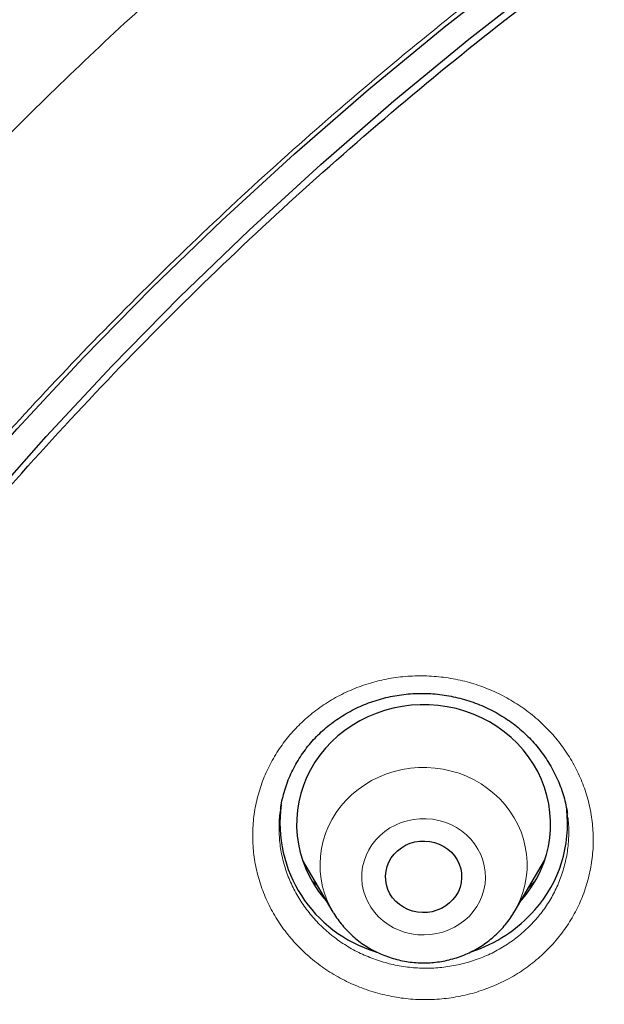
# Model space of a CAD drawing. Header units: millimetres. Extents: x 8 to 971, y 12 to 977.
# Tile 152 of 196: x 308.73 to 315.63, y 818.37 to 829.99. Entities that reach past the tile are written whole.
import ezdxf

# ---------------------------------------------------------------- set-up
doc = ezdxf.new("R2010")
doc.units = ezdxf.units.MM

msp = doc.modelspace()

# ---------------------------------------------------------------- linework, layer by layer
at = {"color": 7, "linetype": 'Continuous', "lineweight": 30}
for p, q in [((315.195, 820.619), (315.192, 820.637)), ((312.069, 820.069), (312.429, 819.459)), ((314.568, 819.459), (314.928, 820.069)), ((312.432, 819.454), (312.429, 819.459)), ((314.568, 819.459), (314.564, 819.452))]:
    msp.add_line(p, q, dxfattribs=at)
at = {"color": 252, "linetype": 'Continuous', "lineweight": 0}
msp.add_line((312.249, 819.765), (312.182, 819.829), dxfattribs=at)
at = {"color": 7, "linetype": 'Continuous', "lineweight": 30, "flags": 128}
for points in [[(303.317, 817.805), (303.899, 818.781), (304.507, 819.741), (305.142, 820.687), (305.803, 821.617), (306.49, 822.53), (307.202, 823.426), (307.938, 824.304), (308.699, 825.163), (309.484, 826.004), (310.291, 826.825), (311.122, 827.626), (311.974, 828.406), (312.848, 829.165), (313.742, 829.902), (314.657, 830.617)], [(303.713, 817.785), (304.288, 818.75), (304.891, 819.702), (305.519, 820.638), (306.174, 821.558), (306.854, 822.462), (307.559, 823.349), (308.288, 824.219), (309.041, 825.07), (309.818, 825.902), (310.618, 826.715), (311.44, 827.508), (312.284, 828.281), (313.149, 829.032), (314.034, 829.762), (314.94, 830.47)], [(314.643, 819.586), (314.658, 819.603), (314.723, 819.683), (314.782, 819.767), (314.834, 819.855), (314.879, 819.946), (314.918, 820.04), (314.949, 820.136), (314.972, 820.234), (314.989, 820.334), (314.997, 820.434), (314.998, 820.535), (314.991, 820.635), (314.977, 820.735), (314.955, 820.833), (314.926, 820.93), (314.89, 821.025), (314.846, 821.117), (314.795, 821.205), (314.738, 821.29), (314.675, 821.372), (314.606, 821.448), (314.531, 821.52), (314.45, 821.587), (314.365, 821.648), (314.276, 821.703), (314.182, 821.752), (314.085, 821.794), (313.985, 821.83), (313.883, 821.86), (313.778, 821.882), (313.672, 821.897), (313.566, 821.905), (313.458, 821.906), (313.352, 821.9), (313.245, 821.886), (313.141, 821.866), (313.038, 821.838), (312.937, 821.804), (312.839, 821.763), (312.745, 821.716), (312.654, 821.662), (312.568, 821.602), (312.486, 821.537), (312.41, 821.467), (312.339, 821.391), (312.274, 821.311), (312.215, 821.227), (312.163, 821.139), (312.118, 821.048), (312.08, 820.954), (312.049, 820.858), (312.025, 820.76), (312.009, 820.66), (312, 820.56), (311.999, 820.459), (312.006, 820.359), (312.02, 820.259), (312.042, 820.161), (312.071, 820.064), (312.108, 819.969), (312.151, 819.877), (312.202, 819.789), (312.259, 819.703), (312.322, 819.622), (312.354, 819.586)], [(313.846, 819.606), (313.806, 819.566), (313.761, 819.531), (313.711, 819.502), (313.657, 819.479), (313.601, 819.463), (313.543, 819.454), (313.484, 819.452), (313.425, 819.457), (313.368, 819.47), (313.313, 819.489), (313.261, 819.515), (313.213, 819.548), (313.17, 819.585), (313.133, 819.628), (313.102, 819.675), (313.077, 819.725), (313.06, 819.778), (313.051, 819.833), (313.049, 819.888), (313.055, 819.943), (313.068, 819.997), (313.089, 820.049), (313.116, 820.098), (313.151, 820.143), (313.191, 820.183), (313.237, 820.218), (313.287, 820.247), (313.34, 820.27), (313.396, 820.286), (313.455, 820.295), (313.513, 820.297), (313.572, 820.292), (313.629, 820.279), (313.684, 820.26), (313.736, 820.234), (313.784, 820.201), (313.827, 820.164), (313.864, 820.121), (313.895, 820.074), (313.92, 820.023), (313.937, 819.97), (313.946, 819.916), (313.948, 819.861), (313.943, 819.806), (313.929, 819.752), (313.909, 819.7), (313.881, 819.651), (313.846, 819.606)]]:
    msp.add_lwpolyline(points, dxfattribs=at)
at = {"color": 252, "linetype": 'Continuous', "lineweight": 0, "flags": 128}
for points in [[(312.429, 819.459), (312.406, 819.499), (312.366, 819.583), (312.333, 819.669), (312.307, 819.757), (312.289, 819.846), (312.279, 819.937), (312.276, 820.029), (312.281, 820.12), (312.293, 820.21), (312.314, 820.3), (312.341, 820.387), (312.377, 820.473), (312.419, 820.555), (312.468, 820.634), (312.523, 820.709), (312.585, 820.779), (312.652, 820.845), (312.725, 820.906), (312.803, 820.961), (312.885, 821.01), (312.971, 821.052), (313.06, 821.089), (313.152, 821.118), (313.247, 821.14), (313.343, 821.155), (313.439, 821.164), (313.537, 821.164), (313.634, 821.158), (313.73, 821.144), (313.824, 821.123), (313.917, 821.096), (314.007, 821.061), (314.094, 821.02), (314.177, 820.972), (314.255, 820.918), (314.329, 820.859), (314.398, 820.794), (314.461, 820.725), (314.518, 820.651), (314.568, 820.572), (314.612, 820.491), (314.649, 820.406), (314.678, 820.319), (314.7, 820.23), (314.714, 820.14), (314.721, 820.049), (314.72, 819.957), (314.711, 819.866), (314.695, 819.776), (314.671, 819.688), (314.639, 819.601), (314.6, 819.517), (314.568, 819.459)], [(312.934, 820.31), (312.889, 820.253), (312.851, 820.192), (312.82, 820.128), (312.796, 820.061), (312.779, 819.992), (312.77, 819.922), (312.769, 819.851), (312.775, 819.781), (312.789, 819.711), (312.811, 819.644), (312.84, 819.578), (312.875, 819.516), (312.918, 819.458), (312.967, 819.404), (313.021, 819.355), (313.08, 819.312), (313.144, 819.274), (313.212, 819.243), (313.282, 819.219), (313.355, 819.201), (313.429, 819.191), (313.505, 819.188), (313.58, 819.192), (313.654, 819.204), (313.726, 819.222), (313.797, 819.248), (313.864, 819.28), (313.927, 819.318), (313.985, 819.363), (314.039, 819.412), (314.086, 819.467), (314.128, 819.526), (314.163, 819.588), (314.19, 819.654), (314.211, 819.722), (314.224, 819.792), (314.229, 819.862), (314.226, 819.933), (314.216, 820.003), (314.198, 820.072), (314.173, 820.138), (314.141, 820.202), (314.101, 820.262), (314.056, 820.318), (314.004, 820.37), (313.947, 820.416), (313.886, 820.457), (313.82, 820.491), (313.751, 820.519), (313.679, 820.54), (313.605, 820.553), (313.53, 820.56), (313.455, 820.56), (313.38, 820.552), (313.307, 820.537), (313.235, 820.515), (313.167, 820.486), (313.102, 820.451), (313.041, 820.409), (312.985, 820.362), (312.934, 820.31)], [(314.564, 819.452), (314.555, 819.437), (314.548, 819.427)]]:
    msp.add_lwpolyline(points, dxfattribs=at)
at = {"color": 7, "linetype": 'Continuous', "lineweight": 30}
for centre, radius, start, end in [((313.395, 820.515), 1.593, 172.3391, 253.1581), ((313.666, 820.5), 1.533, 318.4662, 6.6584), ((313.532, 820.613), 1.707, 288.1031, 318.591)]:
    msp.add_arc(centre, radius, start, end, dxfattribs=at)
for points, knots in [([(390.437, 808.93), (390.435, 808.955), (390.432, 809.01), (390.426, 809.107), (390.42, 809.216), (390.412, 809.343), (390.402, 809.487), (390.391, 809.646), (390.377, 809.821), (390.362, 810.01), (390.345, 810.214), (390.326, 810.432), (390.302, 810.688), (390.273, 810.966), (390.242, 811.254), (390.212, 811.516), (390.184, 811.75), (390.16, 811.941), (390.14, 812.09), (390.126, 812.198), (390.115, 812.281), (390.105, 812.35), (390.096, 812.419), (390.084, 812.502), (390.069, 812.606), (390.05, 812.734), (390.028, 812.885), (390.002, 813.052), (389.975, 813.228), (389.922, 813.556), (389.839, 814.039), (389.718, 814.684), (389.582, 815.35), (389.432, 816.033), (389.267, 816.726), (389.074, 817.481), (388.848, 818.298), (388.655, 818.945), (388.523, 819.364), (388.465, 819.548), (388.41, 819.716), (388.361, 819.866), (388.317, 819.999), (388.278, 820.115), (388.246, 820.211), (388.22, 820.287), (388.199, 820.347), (388.183, 820.394), (388.168, 820.438), (388.15, 820.489), (388.127, 820.556), (388.098, 820.639), (388.06, 820.746), (388.013, 820.878), (387.956, 821.037), (387.891, 821.214), (387.819, 821.41), (387.737, 821.629), (387.644, 821.872), (387.54, 822.139), (387.426, 822.425), (387.306, 822.719), (387.184, 823.013), (387.041, 823.351), (386.877, 823.729), (386.691, 824.142), (386.506, 824.545), (386.321, 824.937), (386.137, 825.316), (385.959, 825.673), (385.788, 826.009), (385.624, 826.326), (385.467, 826.622), (385.318, 826.899), (385.177, 827.157), (385.039, 827.405), (384.855, 827.73), (384.62, 828.138), (384.329, 828.627), (384.026, 829.122), (383.784, 829.505), (383.61, 829.776), (383.507, 829.935), (383.403, 830.093), (383.301, 830.247), (383.206, 830.389), (383.12, 830.517), (383.044, 830.629), (382.975, 830.731), (382.912, 830.823), (382.855, 830.905), (382.807, 830.975), (382.771, 831.027), (382.744, 831.065), (382.722, 831.097), (382.695, 831.135), (382.663, 831.182), (382.624, 831.237), (382.568, 831.317), (382.492, 831.423), (382.393, 831.562), (382.279, 831.721), (382.148, 831.901), (382, 832.101), (381.836, 832.322), (381.654, 832.563), (381.455, 832.823), (381.237, 833.103), (381.004, 833.398), (380.762, 833.698), (380.494, 834.026), (380.204, 834.373), (379.893, 834.737), (379.553, 835.127), (379.186, 835.537), (378.793, 835.966), (378.411, 836.372), (378.04, 836.757), (377.681, 837.121), (377.335, 837.464), (377.002, 837.788), (376.705, 838.071), (376.437, 838.322), (376.191, 838.548), (375.938, 838.779), (375.638, 839.048), (375.287, 839.356), (374.882, 839.704), (374.453, 840.063), (374.001, 840.432), (373.526, 840.811), (373.108, 841.135), (372.756, 841.402), (372.481, 841.607), (372.215, 841.803), (371.964, 841.984), (371.734, 842.149), (371.523, 842.299), (371.331, 842.432), (371.158, 842.552), (371.019, 842.648), (370.911, 842.721), (370.83, 842.776), (370.757, 842.825), (370.692, 842.869), (370.637, 842.906), (370.593, 842.935), (370.56, 842.958), (370.52, 842.984), (370.462, 843.023), (370.378, 843.079), (370.27, 843.149), (370.14, 843.235), (369.986, 843.335), (369.811, 843.447), (369.622, 843.568), (369.386, 843.716), (369.106, 843.89), (368.725, 844.123), (368.275, 844.392), (367.753, 844.695), (367.208, 845.001), (366.642, 845.311), (366.053, 845.622), (365.441, 845.935), (364.784, 846.258), (364.085, 846.589), (363.352, 846.922), (362.615, 847.241), (361.877, 847.546), (361.055, 847.87), (360.148, 848.208), (359.156, 848.554), (358.166, 848.875), (357.179, 849.172), (356.197, 849.446), (355.288, 849.68), (354.454, 849.878), (353.699, 850.045), (352.955, 850.197), (352.225, 850.336), (351.509, 850.461), (350.761, 850.58), (349.985, 850.692), (349.183, 850.795), (348.402, 850.882), (347.643, 850.954), (346.952, 851.01), (346.314, 851.053), (345.716, 851.086), (345.098, 851.113), (344.46, 851.133), (343.771, 851.145), (343.03, 851.147), (342.235, 851.137), (341.414, 851.114), (340.678, 851.08), (340.037, 851.042), (339.501, 851.005), (338.976, 850.962), (338.463, 850.915), (337.883, 850.856), (337.242, 850.783), (336.545, 850.693), (335.875, 850.598), (335.231, 850.497), (334.614, 850.393), (334.085, 850.296), (333.632, 850.21), (333.243, 850.132), (332.843, 850.048), (332.43, 849.959), (331.958, 849.852), (331.422, 849.725), (330.822, 849.575), (330.223, 849.417), (329.628, 849.252), (329.037, 849.081), (328.43, 848.897), (327.807, 848.698), (327.169, 848.486), (326.437, 848.231), (325.615, 847.928), (324.706, 847.573), (323.795, 847.196), (322.882, 846.795), (321.968, 846.372), (321.053, 845.924), (320.329, 845.551), (319.791, 845.263), (319.44, 845.072), (319.089, 844.877), (318.745, 844.682), (318.415, 844.491), (318.106, 844.309), (317.818, 844.137), (317.548, 843.973), (317.296, 843.818), (317.063, 843.672), (316.852, 843.539), (316.663, 843.419), (316.497, 843.312), (316.359, 843.221), (316.246, 843.147), (316.156, 843.088), (316.076, 843.035), (315.997, 842.983), (315.908, 842.923), (315.802, 842.853), (315.679, 842.769), (315.536, 842.673), (315.352, 842.546), (315.127, 842.39), (314.861, 842.204), (314.581, 842.003), (314.284, 841.788), (313.973, 841.559), (313.647, 841.314), (313.306, 841.054), (312.952, 840.778), (312.584, 840.485), (312.087, 840.081), (311.476, 839.569), (310.787, 838.966), (310.142, 838.38), (309.539, 837.812), (308.96, 837.245), (308.403, 836.68), (307.868, 836.119), (307.354, 835.562), (306.863, 835.011), (306.412, 834.488), (305.999, 833.995), (305.623, 833.533), (305.263, 833.08), (304.933, 832.654), (304.631, 832.254), (304.409, 831.952), (304.248, 831.731), (304.147, 831.591), (304.054, 831.461), (303.974, 831.348), (303.908, 831.255), (303.854, 831.179), (303.811, 831.117), (303.779, 831.071), (303.756, 831.038), (303.736, 831.01), (303.712, 830.975), (303.677, 830.924), (303.63, 830.856), (303.573, 830.772), (303.509, 830.679), (303.44, 830.578), (303.368, 830.471), (303.27, 830.325), (303.143, 830.134), (302.986, 829.894), (302.817, 829.633), (302.638, 829.351), (302.448, 829.047), (302.258, 828.737), (302.07, 828.426), (301.889, 828.119), (301.709, 827.808), (301.534, 827.501), (301.366, 827.199), (301.203, 826.903), (301.004, 826.534), (300.774, 826.096), (300.519, 825.594), (300.287, 825.122), (300.077, 824.681), (299.885, 824.269), (299.704, 823.868), (299.528, 823.468), (299.353, 823.058), (299.158, 822.587), (298.944, 822.052), (298.772, 821.603), (298.657, 821.294), (298.6, 821.138), (298.547, 820.992), (298.5, 820.863), (298.46, 820.75), (298.426, 820.654), (298.399, 820.576), (298.378, 820.515), (298.361, 820.468), (298.348, 820.428), (298.334, 820.389), (298.318, 820.341), (298.299, 820.286), (298.269, 820.197), (298.225, 820.068), (298.166, 819.892), (298.103, 819.697), (298.035, 819.487), (297.963, 819.261), (297.887, 819.014), (297.805, 818.745), (297.72, 818.456), (297.603, 818.053), (297.461, 817.535), (297.296, 816.903), (297.138, 816.252), (296.986, 815.582), (296.873, 815.042), (296.794, 814.64), (296.744, 814.38), (296.696, 814.118), (296.65, 813.86), (296.607, 813.612), (296.567, 813.369), (296.53, 813.135), (296.495, 812.913), (296.466, 812.717), (296.444, 812.566), (296.429, 812.457), (296.419, 812.384), (296.411, 812.326), (296.404, 812.278), (296.397, 812.228), (296.389, 812.166), (296.378, 812.083), (296.364, 811.98), (296.349, 811.863), (296.333, 811.732), (296.316, 811.59), (296.298, 811.436), (296.28, 811.278), (296.262, 811.121), (296.246, 810.967), (296.23, 810.816), (296.212, 810.63), (296.191, 810.412), (296.169, 810.163), (296.15, 809.923), (296.132, 809.693), (296.116, 809.477), (296.103, 809.275), (296.091, 809.091), (296.085, 808.973), (296.082, 808.917)], [0, 0, 0, 0, 0.000538, 0.001173, 0.002001, 0.00294, 0.003999, 0.005176, 0.006474, 0.007864, 0.00937, 0.010991, 0.012707, 0.015039, 0.017172, 0.019108, 0.020845, 0.022384, 0.02336, 0.024168, 0.024785, 0.025223, 0.025708, 0.026323, 0.027068, 0.028038, 0.029164, 0.030442, 0.031771, 0.033115, 0.037773, 0.042606, 0.047612, 0.052782, 0.058028, 0.063333, 0.069974, 0.076706, 0.078226, 0.079651, 0.080945, 0.082106, 0.083135, 0.084032, 0.084797, 0.085358, 0.085818, 0.086176, 0.086459, 0.086842, 0.087362, 0.088017, 0.08878, 0.089871, 0.091108, 0.092492, 0.094023, 0.095701, 0.097641, 0.099746, 0.102016, 0.104397, 0.106732, 0.109008, 0.112469, 0.115787, 0.118962, 0.122206, 0.125286, 0.128203, 0.130955, 0.133544, 0.136007, 0.1383, 0.140425, 0.142456, 0.144505, 0.148584, 0.152734, 0.156956, 0.16125, 0.162614, 0.163986, 0.165364, 0.166737, 0.16802, 0.169093, 0.170079, 0.170976, 0.171785, 0.172506, 0.173139, 0.173627, 0.1739, 0.17415, 0.174482, 0.174895, 0.17539, 0.175967, 0.177007, 0.178239, 0.179661, 0.181275, 0.18308, 0.185076, 0.187264, 0.189637, 0.1922, 0.194953, 0.197789, 0.200571, 0.204128, 0.20759, 0.210957, 0.215316, 0.219504, 0.22352, 0.227365, 0.231038, 0.234541, 0.237872, 0.241032, 0.243395, 0.245761, 0.248218, 0.250767, 0.254419, 0.258244, 0.262241, 0.266411, 0.270754, 0.275269, 0.277723, 0.280215, 0.282589, 0.284791, 0.286822, 0.28865, 0.290313, 0.29181, 0.293142, 0.293904, 0.294599, 0.295226, 0.295787, 0.296275, 0.296648, 0.296897, 0.297133, 0.297661, 0.298383, 0.299298, 0.300407, 0.301709, 0.303205, 0.304831, 0.306486, 0.30914, 0.31186, 0.315995, 0.320274, 0.324698, 0.329265, 0.333977, 0.338832, 0.343832, 0.349496, 0.3552, 0.360861, 0.366479, 0.372055, 0.379513, 0.386894, 0.394198, 0.401424, 0.408573, 0.415644, 0.421146, 0.426571, 0.431881, 0.437079, 0.442162, 0.447133, 0.452947, 0.458597, 0.464085, 0.469408, 0.474568, 0.478612, 0.482793, 0.487111, 0.491567, 0.49616, 0.501533, 0.507084, 0.512811, 0.518714, 0.522511, 0.526271, 0.529951, 0.53355, 0.537068, 0.542155, 0.547065, 0.551796, 0.556348, 0.560723, 0.56492, 0.567641, 0.570395, 0.57325, 0.576207, 0.579266, 0.583426, 0.58776, 0.592268, 0.596441, 0.600753, 0.605203, 0.609793, 0.614522, 0.619354, 0.626133, 0.632994, 0.639937, 0.646962, 0.65407, 0.661259, 0.668531, 0.671353, 0.674187, 0.677033, 0.679877, 0.682588, 0.685131, 0.687508, 0.689718, 0.691854, 0.693807, 0.695578, 0.697165, 0.698569, 0.69979, 0.700689, 0.701454, 0.702086, 0.702726, 0.70348, 0.704372, 0.705431, 0.706655, 0.708045, 0.710202, 0.712508, 0.714965, 0.717571, 0.720327, 0.723232, 0.726288, 0.729493, 0.732849, 0.736348, 0.743218, 0.749945, 0.756011, 0.761955, 0.767778, 0.773479, 0.77906, 0.78452, 0.789858, 0.795046, 0.799479, 0.803787, 0.80797, 0.812028, 0.815497, 0.818868, 0.820166, 0.821448, 0.822626, 0.823652, 0.824451, 0.825124, 0.825672, 0.826093, 0.826337, 0.826547, 0.826853, 0.827263, 0.827886, 0.828647, 0.829476, 0.830359, 0.831297, 0.83229, 0.834199, 0.836283, 0.838542, 0.840975, 0.843583, 0.846366, 0.84889, 0.851531, 0.854158, 0.856731, 0.859252, 0.86172, 0.864136, 0.868428, 0.872544, 0.876483, 0.879952, 0.883271, 0.886443, 0.889617, 0.892883, 0.896242, 0.900816, 0.905551, 0.906818, 0.908074, 0.909215, 0.910226, 0.911107, 0.911858, 0.912453, 0.91293, 0.913289, 0.913546, 0.913845, 0.914215, 0.914649, 0.91513, 0.916288, 0.917651, 0.919218, 0.92079, 0.922526, 0.924424, 0.926486, 0.928711, 0.931064, 0.935741, 0.940543, 0.945472, 0.950526, 0.955706, 0.957637, 0.959585, 0.96155, 0.963522, 0.965387, 0.967112, 0.968963, 0.970619, 0.97208, 0.973344, 0.973977, 0.974529, 0.974963, 0.975279, 0.975598, 0.976062, 0.976675, 0.977438, 0.97835, 0.979291, 0.98035, 0.981522, 0.982704, 0.983865, 0.985004, 0.986123, 0.987221, 0.989129, 0.990969, 0.992743, 0.994449, 0.996061, 0.99752, 0.998831, 1, 1, 1, 1]), ([(340.08, 755.314), (338.877, 755.42), (336.473, 755.633), (332.915, 756.297), (329.422, 757.208), (326.048, 758.376), (322.809, 759.778), (319.723, 761.402), (316.782, 763.249), (314.004, 765.307), (311.407, 767.563), (309.006, 770.004), (306.816, 772.614), (304.851, 775.377), (303.123, 778.277), (301.642, 781.296), (300.418, 784.414), (299.458, 787.613), (298.768, 790.873), (298.352, 794.173), (298.213, 797.494), (298.352, 800.816), (298.768, 804.116), (299.458, 807.376), (300.418, 810.575), (301.642, 813.693), (303.123, 816.712), (304.851, 819.612), (306.816, 822.375), (309.006, 824.985), (311.407, 827.426), (314.004, 829.682), (316.782, 831.74), (319.723, 833.586), (322.809, 835.21), (326.021, 836.602), (329.339, 837.752), (332.744, 838.655), (336.213, 839.303), (339.725, 839.694), (343.26, 839.824), (346.794, 839.694), (350.306, 839.303), (353.775, 838.655), (357.18, 837.752), (360.498, 836.602), (363.71, 835.21), (366.796, 833.586), (369.737, 831.74), (372.515, 829.682), (375.112, 827.426), (377.513, 824.985), (379.703, 822.375), (381.668, 819.612), (383.396, 816.712), (384.877, 813.693), (386.101, 810.575), (387.061, 807.376), (387.751, 804.116), (388.167, 800.816), (388.306, 797.494), (388.167, 794.173), (387.751, 790.873), (387.061, 787.613), (386.101, 784.414), (384.877, 781.296), (383.396, 778.277), (381.668, 775.377), (379.703, 772.614), (377.513, 770.004), (375.112, 767.563), (372.515, 765.307), (369.737, 763.249), (366.796, 761.402), (363.71, 759.778), (360.471, 758.376), (357.097, 757.208), (353.604, 756.297), (350.047, 755.633), (347.642, 755.42), (346.439, 755.314)], [0, 0, 0, 0, 0.013106, 0.026212, 0.039318, 0.052424, 0.065212, 0.078, 0.090788, 0.103576, 0.116364, 0.129151, 0.141939, 0.154727, 0.167515, 0.180303, 0.193091, 0.205879, 0.218667, 0.231454, 0.244242, 0.25703, 0.269818, 0.282606, 0.295394, 0.308182, 0.32097, 0.333758, 0.346545, 0.359333, 0.372121, 0.384909, 0.397697, 0.410485, 0.423273, 0.436061, 0.448848, 0.461636, 0.474424, 0.487212, 0.5, 0.512788, 0.525576, 0.538364, 0.551152, 0.563939, 0.576727, 0.589515, 0.602303, 0.615091, 0.627879, 0.640667, 0.653455, 0.666242, 0.67903, 0.691818, 0.704606, 0.717394, 0.730182, 0.74297, 0.755758, 0.768546, 0.781333, 0.794121, 0.806909, 0.819697, 0.832485, 0.845273, 0.858061, 0.870849, 0.883636, 0.896424, 0.909212, 0.922, 0.934788, 0.947576, 0.960682, 0.973788, 0.986894, 1, 1, 1, 1]), ([(311.811, 820.685), (311.812, 820.689), (311.816, 820.727), (311.832, 820.797), (311.858, 820.896), (311.891, 820.994), (311.931, 821.089), (311.977, 821.181), (312.029, 821.27), (312.086, 821.355), (312.149, 821.436), (312.217, 821.513), (312.29, 821.585), (312.368, 821.653), (312.451, 821.716), (312.539, 821.774), (312.63, 821.828), (312.725, 821.876), (312.824, 821.918), (312.925, 821.954), (313.028, 821.984), (313.133, 822.008), (313.238, 822.025), (313.344, 822.036), (313.45, 822.041), (313.557, 822.039), (313.663, 822.031), (313.77, 822.016), (313.876, 821.995), (313.981, 821.968), (314.084, 821.935), (314.185, 821.896), (314.284, 821.851), (314.378, 821.8), (314.469, 821.745), (314.555, 821.684), (314.636, 821.62), (314.713, 821.55), (314.785, 821.476), (314.853, 821.397), (314.916, 821.313), (314.975, 821.225), (315.027, 821.134), (315.074, 821.04), (315.114, 820.944), (315.148, 820.846), (315.174, 820.747), (315.19, 820.672), (315.195, 820.629), (315.197, 820.62)], [0, 0, 0, 0, 0.002756, 0.025027, 0.047375, 0.069761, 0.092144, 0.11448, 0.136739, 0.158891, 0.180914, 0.20279, 0.224532, 0.246348, 0.268284, 0.290319, 0.312428, 0.334582, 0.356746, 0.378879, 0.400948, 0.422928, 0.444801, 0.46655, 0.488103, 0.509602, 0.531281, 0.553124, 0.575105, 0.597186, 0.619328, 0.641481, 0.663586, 0.6856, 0.707481, 0.7292, 0.750722, 0.772144, 0.793792, 0.815715, 0.837861, 0.860178, 0.882604, 0.905072, 0.9275, 0.949818, 0.971972, 0.993911, 1, 1, 1, 1]), ([(312.246, 819.769), (312.229, 819.784), (312.206, 819.804), (312.185, 819.826), (312.181, 819.831)], [0, 0, 0, 0, 0.783607, 1, 1, 1, 1]), ([(314.812, 819.823), (314.794, 819.803), (314.771, 819.779), (314.746, 819.758), (314.742, 819.754)], [0, 0, 0, 0, 0.828536, 1, 1, 1, 1]), ([(312.433, 819.454), (312.437, 819.446), (312.457, 819.411), (312.497, 819.355), (312.553, 819.285), (312.614, 819.219), (312.681, 819.158), (312.751, 819.101), (312.826, 819.05), (312.905, 819.005), (312.988, 818.965), (313.073, 818.931), (313.16, 818.904), (313.25, 818.882), (313.341, 818.868), (313.433, 818.86), (313.525, 818.858), (313.618, 818.863), (313.709, 818.875), (313.8, 818.894), (313.889, 818.919), (313.975, 818.95), (314.059, 818.988), (314.14, 819.032), (314.217, 819.081), (314.29, 819.136), (314.359, 819.196), (314.423, 819.26), (314.481, 819.329), (314.528, 819.393), (314.554, 819.436), (314.563, 819.452)], [0, 0, 0, 0, 0.0115829, 0.0468904, 0.0822457, 0.1176632, 0.1531372, 0.1886723, 0.2242708, 0.2599246, 0.2956376, 0.331403, 0.3672169, 0.4030761, 0.4389722, 0.4749013, 0.5108575, 0.5468313, 0.5828172, 0.618807, 0.6547913, 0.6907641, 0.7267175, 0.7626445, 0.7985361, 0.8343833, 0.8701824, 0.9059294, 0.9416147, 0.9772371, 1, 1, 1, 1])]:
    msp.add_open_spline(points, degree=3, knots=knots, dxfattribs=at)
at = {"color": 252, "linetype": 'Continuous', "lineweight": 0}
for points, knots in [([(296.098, 808.936), (296.104, 809.125), (296.138, 810.282), (296.398, 812.398), (296.888, 815.267), (297.594, 818.098), (298.492, 820.88), (299.582, 823.601), (300.858, 826.249), (302.317, 828.813), (303.95, 831.281), (305.752, 833.644), (307.715, 835.892), (309.83, 838.013), (312.088, 840.001), (314.479, 841.845), (316.994, 843.538), (319.621, 845.073), (322.35, 846.444), (325.167, 847.644), (328.063, 848.668), (331.023, 849.512), (334.036, 850.172), (337.089, 850.645), (340.167, 850.93), (343.26, 851.025), (346.352, 850.93), (349.43, 850.645), (352.483, 850.172), (355.496, 849.512), (358.456, 848.668), (361.352, 847.644), (364.17, 846.444), (366.898, 845.073), (369.525, 843.538), (372.04, 841.845), (374.431, 840.001), (376.689, 838.013), (378.804, 835.892), (380.767, 833.644), (382.569, 831.281), (384.202, 828.813), (385.661, 826.249), (386.938, 823.601), (388.028, 820.88), (388.925, 818.098), (389.631, 815.267), (390.121, 812.398), (390.381, 810.282), (390.416, 809.125), (390.421, 808.936)], [0, 0, 0, 0, 0.004208, 0.025764, 0.04732, 0.068876, 0.090433, 0.111989, 0.133545, 0.155101, 0.176657, 0.198214, 0.21977, 0.241326, 0.262882, 0.284438, 0.305994, 0.327551, 0.349107, 0.370663, 0.392219, 0.413775, 0.435331, 0.456888, 0.478444, 0.5, 0.521556, 0.543112, 0.564669, 0.586225, 0.607781, 0.629337, 0.650893, 0.672449, 0.694006, 0.715562, 0.737118, 0.758674, 0.78023, 0.801786, 0.823343, 0.844899, 0.866455, 0.888011, 0.909567, 0.931124, 0.95268, 0.974236, 0.995792, 1, 1, 1, 1]), ([(295.766, 798.284), (295.78, 799.061), (295.808, 800.673), (296.037, 803.111), (296.407, 805.591), (296.928, 808.048), (297.593, 810.474), (298.403, 812.86), (299.354, 815.201), (300.442, 817.487), (301.666, 819.713), (303.02, 821.87), (304.501, 823.953), (306.104, 825.955), (307.824, 827.868), (309.655, 829.689), (311.592, 831.41), (313.629, 833.026), (315.759, 834.532), (317.976, 835.924), (320.272, 837.196), (322.64, 838.346), (325.073, 839.369), (327.564, 840.262), (330.103, 841.023), (332.685, 841.649), (335.299, 842.138), (337.939, 842.488), (340.595, 842.698), (343.26, 842.769), (345.924, 842.698), (348.58, 842.488), (351.22, 842.138), (353.835, 841.649), (356.416, 841.023), (358.956, 840.262), (361.446, 839.369), (363.879, 838.346), (366.248, 837.196), (368.544, 835.924), (370.76, 834.532), (372.89, 833.026), (374.927, 831.41), (376.864, 829.689), (378.695, 827.868), (380.415, 825.955), (382.018, 823.953), (383.499, 821.87), (384.853, 819.713), (386.077, 817.487), (387.166, 815.201), (388.116, 812.86), (388.926, 810.474), (389.591, 808.048), (390.112, 805.591), (390.482, 803.111), (390.711, 800.673), (390.739, 799.061), (390.753, 798.284)], [0, 0, 0, 0, 0.016664, 0.034566, 0.052467, 0.070368, 0.08827, 0.106171, 0.124072, 0.141974, 0.159875, 0.177776, 0.195678, 0.213579, 0.23148, 0.249382, 0.267283, 0.285184, 0.303085, 0.320987, 0.338888, 0.356789, 0.374691, 0.392592, 0.410493, 0.428395, 0.446296, 0.464197, 0.482099, 0.5, 0.517901, 0.535803, 0.553704, 0.571605, 0.589506, 0.607408, 0.625309, 0.64321, 0.661112, 0.679013, 0.696914, 0.714816, 0.732717, 0.750618, 0.76852, 0.786421, 0.804322, 0.822223, 0.840125, 0.858026, 0.875927, 0.893829, 0.91173, 0.929631, 0.947533, 0.965434, 0.983335, 1, 1, 1, 1]), ([(297.761, 797.426), (297.779, 798.366), (297.816, 800.237), (298.115, 803.024), (298.594, 805.775), (299.27, 808.49), (300.138, 811.168), (301.195, 813.799), (302.428, 816.362), (303.829, 818.833), (305.395, 821.201), (307.124, 823.467), (309.017, 825.629), (311.065, 827.679), (313.247, 829.604), (315.549, 831.383), (317.959, 833.008), (320.48, 834.479), (323.109, 835.796), (325.836, 836.954), (328.636, 837.947), (331.487, 838.763), (334.376, 839.397), (337.303, 839.85), (340.269, 840.121), (343.26, 840.211), (346.251, 840.121), (349.217, 839.85), (352.145, 839.397), (355.034, 838.763), (357.884, 837.947), (360.683, 836.954), (363.411, 835.796), (366.04, 834.478), (368.561, 833.007), (370.971, 831.382), (373.272, 829.603), (375.454, 827.679), (377.502, 825.628), (379.396, 823.466), (381.125, 821.2), (382.69, 818.832), (384.092, 816.361), (385.324, 813.799), (386.381, 811.168), (387.249, 808.489), (387.925, 805.774), (388.404, 803.023), (388.703, 800.237), (388.74, 798.366), (388.758, 797.426)], [0, 0, 0, 0, 0.020985, 0.041789, 0.062502, 0.083215, 0.104018, 0.125, 0.145987, 0.166791, 0.187505, 0.208217, 0.229019, 0.25, 0.270986, 0.291791, 0.312505, 0.333217, 0.354019, 0.375, 0.395986, 0.416791, 0.437505, 0.458217, 0.479019, 0.5, 0.520986, 0.541791, 0.562505, 0.583217, 0.604019, 0.625, 0.645986, 0.666791, 0.687505, 0.708217, 0.729019, 0.75, 0.770986, 0.791791, 0.812505, 0.833217, 0.854019, 0.875, 0.895985, 0.916789, 0.937502, 0.958215, 0.979017, 1, 1, 1, 1]), ([(315.046, 819.104), (315.046, 819.104), (314.997, 819.049), (314.895, 818.944), (314.724, 818.806), (314.537, 818.686), (314.338, 818.588), (314.127, 818.511), (313.909, 818.457), (313.685, 818.428), (313.459, 818.422), (313.233, 818.44), (313.011, 818.483), (312.795, 818.549), (312.587, 818.637), (312.39, 818.747), (312.208, 818.877), (312.041, 819.025), (311.893, 819.19), (311.766, 819.37), (311.659, 819.561), (311.577, 819.763), (311.518, 819.972), (311.485, 820.186), (311.477, 820.401), (311.494, 820.615), (311.537, 820.826), (311.604, 821.031), (311.695, 821.227), (311.806, 821.408), (311.935, 821.571), (312.081, 821.721), (312.248, 821.858), (312.433, 821.979), (312.632, 822.079), (312.842, 822.157), (313.06, 822.212), (313.283, 822.243), (313.509, 822.25), (313.735, 822.233), (313.958, 822.193), (314.175, 822.128), (314.383, 822.042), (314.58, 821.933), (314.764, 821.804), (314.931, 821.657), (315.081, 821.493), (315.21, 821.314), (315.317, 821.123), (315.402, 820.922), (315.461, 820.714), (315.496, 820.5), (315.507, 820.285), (315.49, 820.07), (315.449, 819.859), (315.384, 819.654), (315.294, 819.458), (315.183, 819.272), (315.092, 819.16), (315.046, 819.104)], [0, 0, 0, 0, 0.000143, 0.017993, 0.0359, 0.05375, 0.0716, 0.089506, 0.107356, 0.125218, 0.143137, 0.160999, 0.178881, 0.19682, 0.214701, 0.232602, 0.250558, 0.268459, 0.286368, 0.304336, 0.322244, 0.34015, 0.358112, 0.376018, 0.393907, 0.411854, 0.429743, 0.447612, 0.465538, 0.483407, 0.500124, 0.516842, 0.534698, 0.552611, 0.570467, 0.588323, 0.606235, 0.624091, 0.641958, 0.659883, 0.677751, 0.695639, 0.713584, 0.731472, 0.749377, 0.767338, 0.785242, 0.803152, 0.821119, 0.839028, 0.85693, 0.874888, 0.89279, 0.910673, 0.928613, 0.946497, 0.964312, 0.982185, 1, 1, 1, 1]), ([(311.811, 820.685), (311.81, 820.679), (311.796, 820.613), (311.79, 820.484), (311.795, 820.301), (311.824, 820.119), (311.874, 819.94), (311.944, 819.768), (312.034, 819.605), (312.143, 819.451), (312.268, 819.31), (312.41, 819.183), (312.565, 819.072), (312.732, 818.978), (312.909, 818.903), (313.093, 818.846), (313.283, 818.809), (313.475, 818.793), (313.667, 818.798), (313.857, 818.823), (314.043, 818.868), (314.222, 818.933), (314.392, 819.016), (314.551, 819.118), (314.698, 819.236), (314.783, 819.326), (314.825, 819.372)], [0, 0, 0, 0, 0.004418, 0.047777, 0.091, 0.134267, 0.177676, 0.220944, 0.264234, 0.307663, 0.350953, 0.394229, 0.43764, 0.480917, 0.524151, 0.567523, 0.610758, 0.653945, 0.697268, 0.740455, 0.783609, 0.8269, 0.870054, 0.913324, 0.956732, 1, 1, 1, 1]), ([(314.825, 819.372), (314.864, 819.419), (314.942, 819.515), (315.036, 819.673), (315.113, 819.84), (315.168, 820.015), (315.203, 820.195), (315.216, 820.378), (315.213, 820.52), (315.198, 820.6), (315.195, 820.619)], [0, 0, 0, 0, 0.136117, 0.272653, 0.408763, 0.5454, 0.68247, 0.819108, 0.955882, 1, 1, 1, 1]), ([(314.809, 819.817), (314.787, 819.794), (314.765, 819.769), (314.739, 819.747), (314.738, 819.746)], [0, 0, 0, 0, 0.9648204, 1, 1, 1, 1]), ([(315.203, 817.801), (315.251, 817.855), (315.347, 817.964), (315.515, 818.106), (315.697, 818.231), (315.894, 818.335), (316.102, 818.417), (316.319, 818.477), (316.542, 818.513), (316.768, 818.525), (316.994, 818.513), (317.218, 818.477), (317.436, 818.417), (317.647, 818.335), (317.846, 818.231), (318.032, 818.106), (318.203, 817.963), (318.356, 817.802), (318.489, 817.626), (318.601, 817.438), (318.689, 817.239), (318.754, 817.032), (318.794, 816.82), (318.809, 816.605), (318.798, 816.39), (318.762, 816.178), (318.7, 815.972), (318.615, 815.774), (318.509, 815.59), (318.385, 815.423), (318.244, 815.269), (318.081, 815.127), (317.899, 815.001), (317.704, 814.896), (317.496, 814.812), (317.28, 814.751), (317.057, 814.713), (316.831, 814.7), (316.605, 814.71), (316.381, 814.744), (316.162, 814.803), (315.951, 814.884), (315.751, 814.986), (315.564, 815.11), (315.392, 815.252), (315.238, 815.412), (315.103, 815.587), (314.99, 815.775), (314.9, 815.973), (314.834, 816.18), (314.792, 816.391), (314.776, 816.606), (314.785, 816.821), (314.82, 817.033), (314.879, 817.24), (314.964, 817.439), (315.07, 817.628), (315.159, 817.743), (315.203, 817.801)], [0, 0, 0, 0, 0.01783, 0.035718, 0.053549, 0.071405, 0.089319, 0.107176, 0.125042, 0.142964, 0.160831, 0.178712, 0.19665, 0.214531, 0.232426, 0.250378, 0.268273, 0.286175, 0.304135, 0.322036, 0.339935, 0.357892, 0.37579, 0.393677, 0.411621, 0.429508, 0.447379, 0.465308, 0.483179, 0.499907, 0.516633, 0.534495, 0.552413, 0.570275, 0.588136, 0.606054, 0.623915, 0.641786, 0.659713, 0.677584, 0.695469, 0.713412, 0.731298, 0.749196, 0.767152, 0.78505, 0.802952, 0.820911, 0.838814, 0.85671, 0.874662, 0.892559, 0.91044, 0.92838, 0.946262, 0.964156, 0.982106, 1, 1, 1, 1])]:
    msp.add_open_spline(points, degree=3, knots=knots, dxfattribs=at)

doc.saveas('drawing.dxf')
